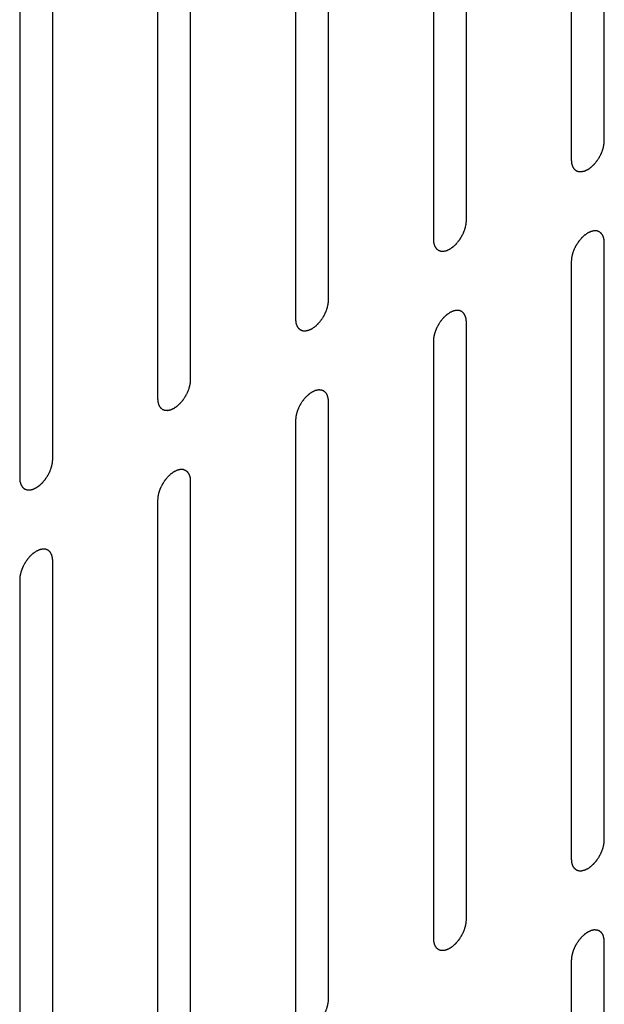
# Model space of a CAD drawing. Header units: inches. Extents: x 3 to 177, y 3 to 114.
# Tile 86 of 95: x 153.747 to 154.372, y 96.955 to 98.009. Entities that reach past the tile are written whole.
import ezdxf

# ---------------------------------------------------------------- set-up
doc = ezdxf.new("R2010")
doc.units = ezdxf.units.IN
doc.header["$LTSCALE"] = 9.973333
doc.header["$MEASUREMENT"] = 0
doc.layers.add('08_ALL_COSMETICS', color=7, linetype='CONTINUOUS')

msp = doc.modelspace()

# ---------------------------------------------------------------- linework, layer by layer
at = {"layer": '08_ALL_COSMETICS', "color": 7, "linetype": 'Continuous'}
for p, q in [((154.3722, 97.8795), (154.3722, 98.5191)), ((154.3369, 98.4987), (154.3369, 97.8591)), ((154.2247, 97.7943), (154.2247, 98.4339)), ((154.1893, 98.4135), (154.1893, 97.7739)), ((154.0771, 97.7091), (154.0771, 98.3487)), ((154.0418, 98.3283), (154.0418, 97.6887)), ((153.9296, 97.6239), (153.9296, 98.2635)), ((153.8942, 98.2431), (153.8942, 97.6035)), ((153.782, 97.5387), (153.782, 98.1783)), ((153.7467, 98.1579), (153.7467, 97.5183)), ((154.3722, 97.131), (154.3722, 97.7706)), ((154.3369, 97.7502), (154.3369, 97.1106)), ((154.2247, 97.0458), (154.2247, 97.6854)), ((154.1893, 97.665), (154.1893, 97.0254)), ((154.0771, 96.9606), (154.0771, 97.6002)), ((154.0418, 97.5798), (154.0418, 96.9402)), ((153.9296, 96.8755), (153.9296, 97.515)), ((153.8942, 97.4946), (153.8942, 96.855)), ((153.782, 96.7903), (153.782, 97.4299)), ((153.7467, 97.4094), (153.7467, 96.7699)), ((154.3722, 96.3826), (154.3722, 97.0221)), ((154.3369, 97.0017), (154.3369, 96.3621))]:
    msp.add_line(p, q, dxfattribs=at)
for points in [[(154.3369, 97.8591), (154.3369, 97.8587), (154.337, 97.8581), (154.337, 97.8572), (154.3371, 97.8564), (154.3372, 97.8558), (154.3372, 97.8555), (154.3372, 97.8553), (154.3373, 97.8551), (154.3374, 97.8548), (154.3375, 97.8543), (154.3377, 97.8537), (154.3379, 97.853), (154.3381, 97.8525), (154.3382, 97.8523), (154.3382, 97.852), (154.3383, 97.8519), (154.3384, 97.8517), (154.3387, 97.8513), (154.339, 97.8508), (154.3394, 97.8502), (154.3396, 97.8498), (154.3397, 97.8496), (154.3398, 97.8495), (154.34, 97.8494), (154.3402, 97.8492), (154.3405, 97.8489), (154.3409, 97.8485), (154.3414, 97.8482), (154.3417, 97.8479), (154.3419, 97.8477), (154.3421, 97.8476), (154.3422, 97.8476), (154.3424, 97.8475), (154.3427, 97.8474), (154.3431, 97.8472), (154.3435, 97.8471), (154.3439, 97.8469), (154.3443, 97.8468), (154.3446, 97.8467), (154.3447, 97.8466), (154.3449, 97.8466), (154.3452, 97.8466), (154.3456, 97.8466), (154.3462, 97.8466), (154.3469, 97.8465), (154.3473, 97.8465), (154.3476, 97.8465), (154.3478, 97.8465), (154.348, 97.8466), (154.3482, 97.8466), (154.3487, 97.8467), (154.3494, 97.8469), (154.3501, 97.847), (154.3506, 97.8471), (154.3509, 97.8472), (154.3511, 97.8472), (154.3513, 97.8473), (154.3516, 97.8475), (154.3521, 97.8477), (154.3528, 97.848), (154.3535, 97.8484), (154.354, 97.8486), (154.3543, 97.8488), (154.3546, 97.8488), (154.3548, 97.849), (154.3551, 97.8492), (154.3556, 97.8495), (154.3563, 97.85), (154.357, 97.8505), (154.3575, 97.8509), (154.3578, 97.8511), (154.358, 97.8512), (154.3582, 97.8514), (154.3585, 97.8517), (154.359, 97.8521), (154.3596, 97.8528), (154.3603, 97.8534), (154.3608, 97.8538), (154.3611, 97.8541), (154.3613, 97.8543), (154.3615, 97.8545), (154.3617, 97.8548), (154.3622, 97.8553), (154.3628, 97.8561), (154.3635, 97.8569), (154.3639, 97.8574), (154.3641, 97.8577), (154.3643, 97.8579), (154.3645, 97.8582), (154.3647, 97.8585), (154.3651, 97.8591), (154.3657, 97.86), (154.3663, 97.8608), (154.3667, 97.8614), (154.3669, 97.8618), (154.3671, 97.862), (154.3672, 97.8623), (154.3674, 97.8627), (154.3677, 97.8633), (154.3682, 97.8642), (154.3686, 97.8651), (154.3689, 97.8658), (154.3691, 97.8661), (154.3693, 97.8664), (154.3693, 97.8667), (154.3695, 97.867), (154.3697, 97.8677), (154.3701, 97.8686), (154.3704, 97.8695), (154.3706, 97.8702), (154.3708, 97.8706), (154.3709, 97.8708), (154.3709, 97.8711), (154.371, 97.8715), (154.3712, 97.8721), (154.3714, 97.873), (154.3716, 97.874), (154.3717, 97.8746), (154.3718, 97.875), (154.3719, 97.8752), (154.3719, 97.8755), (154.3719, 97.8759), (154.372, 97.8765), (154.3721, 97.8774), (154.3721, 97.8784), (154.3722, 97.8791), (154.3722, 97.8795)], [(154.1893, 97.7739), (154.1894, 97.7736), (154.1894, 97.7729), (154.1895, 97.772), (154.1896, 97.7712), (154.1896, 97.7707), (154.1897, 97.7703), (154.1897, 97.7701), (154.1897, 97.7699), (154.1898, 97.7696), (154.19, 97.7692), (154.1902, 97.7685), (154.1904, 97.7678), (154.1905, 97.7673), (154.1906, 97.7671), (154.1907, 97.7669), (154.1908, 97.7667), (154.1909, 97.7665), (154.1911, 97.7661), (154.1915, 97.7656), (154.1918, 97.765), (154.192, 97.7647), (154.1922, 97.7644), (154.1923, 97.7643), (154.1924, 97.7642), (154.1926, 97.764), (154.1929, 97.7637), (154.1934, 97.7634), (154.1939, 97.763), (154.1942, 97.7627), (154.1944, 97.7626), (154.1945, 97.7624), (154.1947, 97.7624), (154.1949, 97.7623), (154.1952, 97.7622), (154.1955, 97.7621), (154.196, 97.7619), (154.1964, 97.7617), (154.1968, 97.7616), (154.197, 97.7615), (154.1972, 97.7614), (154.1974, 97.7614), (154.1976, 97.7614), (154.1981, 97.7614), (154.1987, 97.7614), (154.1993, 97.7614), (154.1998, 97.7613), (154.2, 97.7613), (154.2002, 97.7613), (154.2004, 97.7614), (154.2007, 97.7614), (154.2012, 97.7615), (154.2019, 97.7617), (154.2026, 97.7618), (154.203, 97.7619), (154.2033, 97.762), (154.2035, 97.762), (154.2037, 97.7622), (154.204, 97.7623), (154.2045, 97.7625), (154.2053, 97.7629), (154.206, 97.7632), (154.2065, 97.7634), (154.2068, 97.7636), (154.207, 97.7637), (154.2072, 97.7638), (154.2075, 97.764), (154.208, 97.7644), (154.2087, 97.7649), (154.2094, 97.7654), (154.2099, 97.7657), (154.2102, 97.7659), (154.2104, 97.766), (154.2106, 97.7662), (154.2109, 97.7665), (154.2114, 97.7669), (154.2121, 97.7676), (154.2128, 97.7682), (154.2133, 97.7687), (154.2135, 97.7689), (154.2138, 97.7691), (154.2139, 97.7693), (154.2142, 97.7696), (154.2146, 97.7702), (154.2153, 97.7709), (154.2159, 97.7717), (154.2163, 97.7722), (154.2166, 97.7725), (154.2168, 97.7727), (154.217, 97.773), (154.2172, 97.7733), (154.2176, 97.7739), (154.2182, 97.7748), (154.2187, 97.7757), (154.2191, 97.7763), (154.2193, 97.7766), (154.2195, 97.7769), (154.2196, 97.7771), (154.2198, 97.7775), (154.2201, 97.7781), (154.2206, 97.779), (154.2211, 97.7799), (154.2214, 97.7806), (154.2216, 97.7809), (154.2217, 97.7812), (154.2218, 97.7815), (154.2219, 97.7819), (154.2222, 97.7825), (154.2225, 97.7834), (154.2229, 97.7844), (154.2231, 97.785), (154.2232, 97.7854), (154.2233, 97.7857), (154.2234, 97.7859), (154.2235, 97.7863), (154.2236, 97.7869), (154.2238, 97.7879), (154.224, 97.7888), (154.2242, 97.7894), (154.2243, 97.7898), (154.2244, 97.7901), (154.2244, 97.7903), (154.2244, 97.7907), (154.2244, 97.7913), (154.2245, 97.7922), (154.2246, 97.7932), (154.2247, 97.7939), (154.2247, 97.7943)], [(154.3722, 97.7706), (154.3722, 97.7709), (154.3722, 97.7716), (154.3721, 97.7725), (154.372, 97.7733), (154.372, 97.7738), (154.3719, 97.7741), (154.3719, 97.7744), (154.3718, 97.7746), (154.3718, 97.7749), (154.3716, 97.7753), (154.3714, 97.776), (154.3712, 97.7767), (154.371, 97.7771), (154.371, 97.7774), (154.3709, 97.7776), (154.3708, 97.7778), (154.3707, 97.778), (154.3704, 97.7784), (154.3701, 97.7789), (154.3698, 97.7794), (154.3695, 97.7798), (154.3694, 97.78), (154.3693, 97.7802), (154.3691, 97.7803), (154.369, 97.7805), (154.3686, 97.7807), (154.3682, 97.7811), (154.3677, 97.7815), (154.3674, 97.7818), (154.3672, 97.7819), (154.3671, 97.7821), (154.3669, 97.7821), (154.3667, 97.7822), (154.3664, 97.7823), (154.3661, 97.7824), (154.3656, 97.7826), (154.3652, 97.7828), (154.3648, 97.7829), (154.3646, 97.783), (154.3644, 97.7831), (154.3642, 97.783), (154.3639, 97.7831), (154.3635, 97.7831), (154.3629, 97.7831), (154.3622, 97.7831), (154.3618, 97.7832), (154.3615, 97.7832), (154.3614, 97.7832), (154.3611, 97.7831), (154.3609, 97.7831), (154.3604, 97.783), (154.3597, 97.7828), (154.359, 97.7826), (154.3585, 97.7825), (154.3583, 97.7825), (154.3581, 97.7824), (154.3578, 97.7823), (154.3575, 97.7822), (154.357, 97.782), (154.3563, 97.7816), (154.3556, 97.7813), (154.3551, 97.7811), (154.3548, 97.7809), (154.3546, 97.7808), (154.3543, 97.7807), (154.3541, 97.7805), (154.3536, 97.7801), (154.3528, 97.7796), (154.3521, 97.7791), (154.3516, 97.7788), (154.3513, 97.7786), (154.3511, 97.7785), (154.3509, 97.7782), (154.3506, 97.778), (154.3502, 97.7776), (154.3495, 97.7769), (154.3488, 97.7763), (154.3483, 97.7758), (154.348, 97.7756), (154.3478, 97.7754), (154.3476, 97.7752), (154.3474, 97.7749), (154.3469, 97.7743), (154.3463, 97.7736), (154.3457, 97.7728), (154.3452, 97.7723), (154.345, 97.772), (154.3448, 97.7718), (154.3446, 97.7715), (154.3444, 97.7712), (154.344, 97.7705), (154.3434, 97.7697), (154.3429, 97.7688), (154.3425, 97.7682), (154.3422, 97.7679), (154.342, 97.7676), (154.3419, 97.7673), (154.3417, 97.767), (154.3414, 97.7664), (154.341, 97.7654), (154.3405, 97.7645), (154.3402, 97.7639), (154.34, 97.7635), (154.3399, 97.7633), (154.3398, 97.763), (154.3396, 97.7626), (154.3394, 97.762), (154.3391, 97.7611), (154.3387, 97.7601), (154.3385, 97.7595), (154.3383, 97.7591), (154.3382, 97.7588), (154.3382, 97.7585), (154.3381, 97.7582), (154.3379, 97.7575), (154.3377, 97.7566), (154.3375, 97.7557), (154.3374, 97.7551), (154.3373, 97.7547), (154.3372, 97.7544), (154.3372, 97.7542), (154.3372, 97.7538), (154.3371, 97.7532), (154.3371, 97.7523), (154.337, 97.7513), (154.3369, 97.7505), (154.3369, 97.7502)], [(154.0418, 97.6887), (154.0418, 97.6884), (154.0419, 97.6877), (154.042, 97.6868), (154.042, 97.686), (154.0421, 97.6855), (154.0421, 97.6852), (154.0421, 97.6849), (154.0422, 97.6847), (154.0423, 97.6844), (154.0424, 97.684), (154.0426, 97.6833), (154.0428, 97.6826), (154.043, 97.6822), (154.0431, 97.6819), (154.0431, 97.6817), (154.0432, 97.6815), (154.0434, 97.6813), (154.0436, 97.6809), (154.0439, 97.6804), (154.0443, 97.6799), (154.0445, 97.6795), (154.0446, 97.6793), (154.0447, 97.6791), (154.0449, 97.679), (154.0451, 97.6788), (154.0454, 97.6786), (154.0458, 97.6782), (154.0463, 97.6778), (154.0466, 97.6775), (154.0468, 97.6774), (154.047, 97.6772), (154.0471, 97.6772), (154.0473, 97.6771), (154.0476, 97.677), (154.048, 97.6769), (154.0484, 97.6767), (154.0488, 97.6765), (154.0492, 97.6764), (154.0495, 97.6763), (154.0496, 97.6762), (154.0498, 97.6763), (154.0501, 97.6762), (154.0505, 97.6762), (154.0511, 97.6762), (154.0518, 97.6762), (154.0522, 97.6761), (154.0525, 97.6761), (154.0527, 97.6761), (154.0529, 97.6762), (154.0531, 97.6762), (154.0536, 97.6763), (154.0543, 97.6765), (154.055, 97.6767), (154.0555, 97.6768), (154.0558, 97.6768), (154.056, 97.6769), (154.0562, 97.677), (154.0565, 97.6771), (154.057, 97.6773), (154.0577, 97.6777), (154.0584, 97.678), (154.059, 97.6782), (154.0592, 97.6784), (154.0595, 97.6785), (154.0597, 97.6786), (154.06, 97.6788), (154.0605, 97.6792), (154.0612, 97.6797), (154.0619, 97.6802), (154.0624, 97.6805), (154.0627, 97.6807), (154.0629, 97.6808), (154.0631, 97.681), (154.0634, 97.6813), (154.0639, 97.6817), (154.0645, 97.6824), (154.0652, 97.683), (154.0657, 97.6835), (154.066, 97.6837), (154.0662, 97.6839), (154.0664, 97.6841), (154.0666, 97.6844), (154.0671, 97.685), (154.0677, 97.6857), (154.0684, 97.6865), (154.0688, 97.687), (154.0691, 97.6873), (154.0692, 97.6875), (154.0694, 97.6878), (154.0696, 97.6881), (154.07, 97.6887), (154.0706, 97.6896), (154.0712, 97.6905), (154.0716, 97.6911), (154.0718, 97.6914), (154.072, 97.6917), (154.0721, 97.692), (154.0723, 97.6923), (154.0726, 97.6929), (154.0731, 97.6938), (154.0735, 97.6948), (154.0738, 97.6954), (154.074, 97.6957), (154.0742, 97.696), (154.0742, 97.6963), (154.0744, 97.6967), (154.0746, 97.6973), (154.075, 97.6982), (154.0753, 97.6992), (154.0755, 97.6998), (154.0757, 97.7002), (154.0758, 97.7005), (154.0758, 97.7007), (154.0759, 97.7011), (154.0761, 97.7018), (154.0763, 97.7027), (154.0765, 97.7036), (154.0766, 97.7042), (154.0767, 97.7046), (154.0768, 97.7049), (154.0768, 97.7051), (154.0768, 97.7055), (154.0769, 97.7061), (154.077, 97.707), (154.0771, 97.708), (154.0771, 97.7087), (154.0771, 97.7091)], [(154.2247, 97.6854), (154.2247, 97.6857), (154.2246, 97.6864), (154.2245, 97.6873), (154.2244, 97.6881), (154.2244, 97.6886), (154.2244, 97.689), (154.2244, 97.6892), (154.2243, 97.6894), (154.2242, 97.6897), (154.2241, 97.6901), (154.2239, 97.6908), (154.2236, 97.6915), (154.2235, 97.692), (154.2234, 97.6922), (154.2234, 97.6924), (154.2232, 97.6926), (154.2231, 97.6928), (154.2229, 97.6932), (154.2225, 97.6937), (154.2222, 97.6943), (154.222, 97.6946), (154.2218, 97.6948), (154.2217, 97.695), (154.2216, 97.6951), (154.2214, 97.6953), (154.2211, 97.6956), (154.2206, 97.6959), (154.2202, 97.6963), (154.2198, 97.6966), (154.2196, 97.6967), (154.2195, 97.6969), (154.2193, 97.6969), (154.2191, 97.697), (154.2188, 97.6971), (154.2185, 97.6972), (154.2181, 97.6974), (154.2176, 97.6976), (154.2172, 97.6977), (154.217, 97.6978), (154.2169, 97.6979), (154.2167, 97.6979), (154.2164, 97.6979), (154.216, 97.6979), (154.2153, 97.6979), (154.2147, 97.6979), (154.2142, 97.698), (154.214, 97.698), (154.2138, 97.698), (154.2136, 97.6979), (154.2133, 97.6979), (154.2128, 97.6978), (154.2122, 97.6976), (154.2115, 97.6975), (154.211, 97.6974), (154.2107, 97.6973), (154.2105, 97.6973), (154.2103, 97.6971), (154.21, 97.697), (154.2095, 97.6968), (154.2088, 97.6964), (154.208, 97.6961), (154.2075, 97.6959), (154.2072, 97.6957), (154.207, 97.6956), (154.2068, 97.6955), (154.2065, 97.6953), (154.206, 97.6949), (154.2053, 97.6944), (154.2046, 97.6939), (154.2041, 97.6936), (154.2038, 97.6934), (154.2036, 97.6933), (154.2034, 97.6931), (154.2031, 97.6928), (154.2026, 97.6924), (154.2019, 97.6917), (154.2012, 97.6911), (154.2008, 97.6906), (154.2005, 97.6904), (154.2003, 97.6902), (154.2001, 97.69), (154.1998, 97.6897), (154.1994, 97.6891), (154.1987, 97.6884), (154.1981, 97.6876), (154.1977, 97.6871), (154.1974, 97.6868), (154.1972, 97.6866), (154.1971, 97.6863), (154.1968, 97.686), (154.1964, 97.6854), (154.1959, 97.6845), (154.1953, 97.6836), (154.1949, 97.683), (154.1947, 97.6827), (154.1945, 97.6824), (154.1944, 97.6822), (154.1942, 97.6818), (154.1939, 97.6812), (154.1934, 97.6803), (154.193, 97.6794), (154.1926, 97.6787), (154.1925, 97.6784), (154.1923, 97.6781), (154.1922, 97.6778), (154.1921, 97.6774), (154.1918, 97.6768), (154.1915, 97.6759), (154.1912, 97.6749), (154.1909, 97.6743), (154.1908, 97.6739), (154.1907, 97.6736), (154.1906, 97.6734), (154.1905, 97.673), (154.1904, 97.6724), (154.1902, 97.6714), (154.19, 97.6705), (154.1898, 97.6699), (154.1897, 97.6695), (154.1897, 97.6692), (154.1897, 97.669), (154.1896, 97.6686), (154.1896, 97.668), (154.1895, 97.6671), (154.1894, 97.6661), (154.1894, 97.6654), (154.1893, 97.665)], [(153.8942, 97.6035), (153.8943, 97.6032), (153.8943, 97.6026), (153.8944, 97.6016), (153.8945, 97.6008), (153.8945, 97.6003), (153.8946, 97.6), (153.8946, 97.5997), (153.8946, 97.5995), (153.8947, 97.5993), (153.8949, 97.5988), (153.8951, 97.5981), (153.8953, 97.5974), (153.8954, 97.597), (153.8955, 97.5967), (153.8956, 97.5965), (153.8957, 97.5963), (153.8958, 97.5961), (153.896, 97.5957), (153.8964, 97.5952), (153.8967, 97.5947), (153.8969, 97.5943), (153.8971, 97.5941), (153.8972, 97.5939), (153.8973, 97.5938), (153.8975, 97.5936), (153.8978, 97.5934), (153.8983, 97.593), (153.8988, 97.5926), (153.8991, 97.5923), (153.8993, 97.5922), (153.8994, 97.592), (153.8996, 97.592), (153.8998, 97.5919), (153.9001, 97.5918), (153.9004, 97.5917), (153.9009, 97.5915), (153.9013, 97.5914), (153.9017, 97.5912), (153.9019, 97.5911), (153.9021, 97.5911), (153.9023, 97.5911), (153.9025, 97.591), (153.903, 97.591), (153.9036, 97.591), (153.9042, 97.591), (153.9047, 97.591), (153.9049, 97.591), (153.9051, 97.5909), (153.9053, 97.591), (153.9056, 97.591), (153.9061, 97.5912), (153.9068, 97.5913), (153.9075, 97.5915), (153.9079, 97.5916), (153.9082, 97.5916), (153.9084, 97.5917), (153.9086, 97.5918), (153.9089, 97.5919), (153.9094, 97.5922), (153.9102, 97.5925), (153.9109, 97.5928), (153.9114, 97.5931), (153.9117, 97.5932), (153.9119, 97.5933), (153.9121, 97.5934), (153.9124, 97.5936), (153.9129, 97.594), (153.9136, 97.5945), (153.9143, 97.595), (153.9148, 97.5953), (153.9151, 97.5955), (153.9153, 97.5957), (153.9156, 97.5959), (153.9158, 97.5961), (153.9163, 97.5966), (153.917, 97.5972), (153.9177, 97.5978), (153.9182, 97.5983), (153.9184, 97.5985), (153.9187, 97.5987), (153.9188, 97.599), (153.9191, 97.5993), (153.9195, 97.5998), (153.9202, 97.6005), (153.9208, 97.6013), (153.9213, 97.6018), (153.9215, 97.6021), (153.9217, 97.6023), (153.9219, 97.6026), (153.9221, 97.603), (153.9225, 97.6036), (153.9231, 97.6044), (153.9236, 97.6053), (153.924, 97.6059), (153.9242, 97.6062), (153.9244, 97.6065), (153.9245, 97.6068), (153.9247, 97.6071), (153.925, 97.6078), (153.9255, 97.6087), (153.926, 97.6096), (153.9263, 97.6102), (153.9265, 97.6106), (153.9266, 97.6108), (153.9267, 97.6111), (153.9268, 97.6115), (153.9271, 97.6121), (153.9274, 97.6131), (153.9278, 97.614), (153.928, 97.6146), (153.9281, 97.615), (153.9282, 97.6153), (153.9283, 97.6156), (153.9284, 97.6159), (153.9285, 97.6166), (153.9287, 97.6175), (153.9289, 97.6184), (153.9291, 97.619), (153.9292, 97.6194), (153.9293, 97.6197), (153.9293, 97.6199), (153.9293, 97.6203), (153.9293, 97.6209), (153.9294, 97.6218), (153.9295, 97.6229), (153.9296, 97.6236), (153.9296, 97.6239)], [(154.0771, 97.6002), (154.0771, 97.6005), (154.0771, 97.6012), (154.077, 97.6021), (154.0769, 97.6029), (154.0769, 97.6035), (154.0768, 97.6038), (154.0768, 97.604), (154.0767, 97.6042), (154.0767, 97.6045), (154.0765, 97.6049), (154.0763, 97.6056), (154.0761, 97.6063), (154.076, 97.6068), (154.0759, 97.607), (154.0758, 97.6073), (154.0757, 97.6074), (154.0756, 97.6076), (154.0753, 97.608), (154.075, 97.6085), (154.0747, 97.6091), (154.0744, 97.6095), (154.0743, 97.6097), (154.0742, 97.6098), (154.074, 97.6099), (154.0739, 97.6101), (154.0735, 97.6104), (154.0731, 97.6108), (154.0726, 97.6111), (154.0723, 97.6114), (154.0721, 97.6116), (154.072, 97.6117), (154.0718, 97.6117), (154.0716, 97.6118), (154.0713, 97.6119), (154.071, 97.6121), (154.0705, 97.6122), (154.0701, 97.6124), (154.0697, 97.6125), (154.0695, 97.6126), (154.0693, 97.6127), (154.0691, 97.6127), (154.0689, 97.6127), (154.0684, 97.6127), (154.0678, 97.6127), (154.0671, 97.6128), (154.0667, 97.6128), (154.0664, 97.6128), (154.0663, 97.6128), (154.066, 97.6127), (154.0658, 97.6127), (154.0653, 97.6126), (154.0646, 97.6124), (154.0639, 97.6123), (154.0634, 97.6122), (154.0632, 97.6121), (154.063, 97.6121), (154.0627, 97.612), (154.0624, 97.6118), (154.0619, 97.6116), (154.0612, 97.6112), (154.0605, 97.6109), (154.06, 97.6107), (154.0597, 97.6105), (154.0595, 97.6105), (154.0592, 97.6103), (154.059, 97.6101), (154.0585, 97.6097), (154.0577, 97.6093), (154.057, 97.6088), (154.0565, 97.6084), (154.0562, 97.6082), (154.056, 97.6081), (154.0558, 97.6079), (154.0555, 97.6076), (154.0551, 97.6072), (154.0544, 97.6065), (154.0537, 97.6059), (154.0532, 97.6055), (154.0529, 97.6052), (154.0527, 97.605), (154.0525, 97.6048), (154.0523, 97.6045), (154.0518, 97.604), (154.0512, 97.6032), (154.0506, 97.6024), (154.0501, 97.6019), (154.0499, 97.6016), (154.0497, 97.6014), (154.0495, 97.6011), (154.0493, 97.6008), (154.0489, 97.6002), (154.0483, 97.5993), (154.0478, 97.5985), (154.0474, 97.5978), (154.0471, 97.5975), (154.047, 97.5972), (154.0468, 97.597), (154.0466, 97.5966), (154.0463, 97.596), (154.0459, 97.5951), (154.0454, 97.5942), (154.0451, 97.5935), (154.0449, 97.5932), (154.0448, 97.5929), (154.0447, 97.5926), (154.0445, 97.5923), (154.0443, 97.5916), (154.044, 97.5907), (154.0436, 97.5897), (154.0434, 97.5891), (154.0432, 97.5887), (154.0431, 97.5884), (154.0431, 97.5882), (154.043, 97.5878), (154.0428, 97.5872), (154.0426, 97.5863), (154.0424, 97.5853), (154.0423, 97.5847), (154.0422, 97.5843), (154.0421, 97.5841), (154.0421, 97.5838), (154.0421, 97.5834), (154.042, 97.5828), (154.042, 97.5819), (154.0419, 97.5809), (154.0418, 97.5802), (154.0418, 97.5798)], [(153.7467, 97.5183), (153.7467, 97.518), (153.7468, 97.5174), (153.7469, 97.5164), (153.7469, 97.5156), (153.747, 97.5151), (153.747, 97.5148), (153.747, 97.5145), (153.7471, 97.5143), (153.7472, 97.5141), (153.7473, 97.5136), (153.7475, 97.5129), (153.7477, 97.5123), (153.7479, 97.5118), (153.748, 97.5115), (153.748, 97.5113), (153.7481, 97.5111), (153.7483, 97.5109), (153.7485, 97.5106), (153.7488, 97.51), (153.7492, 97.5095), (153.7494, 97.5091), (153.7495, 97.5089), (153.7496, 97.5087), (153.7498, 97.5086), (153.75, 97.5085), (153.7503, 97.5082), (153.7507, 97.5078), (153.7512, 97.5074), (153.7515, 97.5071), (153.7517, 97.507), (153.7519, 97.5069), (153.752, 97.5068), (153.7523, 97.5067), (153.7525, 97.5066), (153.7529, 97.5065), (153.7533, 97.5063), (153.7538, 97.5062), (153.7541, 97.506), (153.7544, 97.5059), (153.7545, 97.5059), (153.7547, 97.5059), (153.755, 97.5059), (153.7554, 97.5058), (153.756, 97.5058), (153.7567, 97.5058), (153.7571, 97.5058), (153.7574, 97.5058), (153.7576, 97.5057), (153.7578, 97.5058), (153.758, 97.5059), (153.7585, 97.506), (153.7592, 97.5061), (153.7599, 97.5063), (153.7604, 97.5064), (153.7607, 97.5065), (153.7609, 97.5065), (153.7611, 97.5066), (153.7614, 97.5067), (153.7619, 97.507), (153.7626, 97.5073), (153.7633, 97.5076), (153.7639, 97.5079), (153.7641, 97.508), (153.7644, 97.5081), (153.7646, 97.5083), (153.7649, 97.5085), (153.7654, 97.5088), (153.7661, 97.5093), (153.7668, 97.5098), (153.7673, 97.5101), (153.7676, 97.5103), (153.7678, 97.5105), (153.768, 97.5107), (153.7683, 97.5109), (153.7688, 97.5114), (153.7694, 97.512), (153.7701, 97.5126), (153.7706, 97.5131), (153.7709, 97.5133), (153.7711, 97.5135), (153.7713, 97.5138), (153.7715, 97.5141), (153.772, 97.5146), (153.7726, 97.5154), (153.7733, 97.5161), (153.7737, 97.5166), (153.774, 97.5169), (153.7742, 97.5172), (153.7743, 97.5174), (153.7745, 97.5178), (153.7749, 97.5184), (153.7755, 97.5192), (153.7761, 97.5201), (153.7765, 97.5207), (153.7767, 97.521), (153.7769, 97.5213), (153.777, 97.5216), (153.7772, 97.5219), (153.7775, 97.5226), (153.778, 97.5235), (153.7784, 97.5244), (153.7787, 97.525), (153.7789, 97.5254), (153.7791, 97.5256), (153.7792, 97.5259), (153.7793, 97.5263), (153.7795, 97.5269), (153.7799, 97.5279), (153.7802, 97.5288), (153.7804, 97.5295), (153.7806, 97.5298), (153.7807, 97.5301), (153.7807, 97.5304), (153.7808, 97.5307), (153.781, 97.5314), (153.7812, 97.5323), (153.7814, 97.5332), (153.7815, 97.5339), (153.7816, 97.5342), (153.7817, 97.5345), (153.7817, 97.5348), (153.7817, 97.5351), (153.7818, 97.5357), (153.7819, 97.5366), (153.782, 97.5377), (153.782, 97.5384), (153.782, 97.5387)], [(153.9296, 97.515), (153.9296, 97.5154), (153.9295, 97.516), (153.9294, 97.5169), (153.9293, 97.5177), (153.9293, 97.5183), (153.9293, 97.5186), (153.9293, 97.5188), (153.9292, 97.519), (153.9291, 97.5193), (153.929, 97.5198), (153.9288, 97.5204), (153.9285, 97.5211), (153.9284, 97.5216), (153.9283, 97.5219), (153.9283, 97.5221), (153.9282, 97.5222), (153.928, 97.5224), (153.9278, 97.5228), (153.9274, 97.5233), (153.9271, 97.5239), (153.9269, 97.5243), (153.9267, 97.5245), (153.9266, 97.5247), (153.9265, 97.5248), (153.9263, 97.5249), (153.926, 97.5252), (153.9255, 97.5256), (153.9251, 97.5259), (153.9247, 97.5262), (153.9245, 97.5264), (153.9244, 97.5265), (153.9242, 97.5265), (153.924, 97.5266), (153.9237, 97.5267), (153.9234, 97.5269), (153.923, 97.527), (153.9225, 97.5272), (153.9221, 97.5273), (153.9219, 97.5274), (153.9218, 97.5275), (153.9216, 97.5275), (153.9213, 97.5275), (153.9209, 97.5275), (153.9202, 97.5275), (153.9196, 97.5276), (153.9191, 97.5276), (153.9189, 97.5276), (153.9187, 97.5276), (153.9185, 97.5276), (153.9182, 97.5275), (153.9177, 97.5274), (153.9171, 97.5272), (153.9164, 97.5271), (153.9159, 97.527), (153.9156, 97.5269), (153.9154, 97.5269), (153.9152, 97.5268), (153.9149, 97.5266), (153.9144, 97.5264), (153.9137, 97.5261), (153.9129, 97.5257), (153.9124, 97.5255), (153.9121, 97.5254), (153.9119, 97.5253), (153.9117, 97.5251), (153.9114, 97.5249), (153.9109, 97.5246), (153.9102, 97.5241), (153.9095, 97.5236), (153.909, 97.5232), (153.9087, 97.523), (153.9085, 97.5229), (153.9083, 97.5227), (153.908, 97.5224), (153.9075, 97.522), (153.9068, 97.5214), (153.9061, 97.5207), (153.9057, 97.5203), (153.9054, 97.52), (153.9052, 97.5198), (153.905, 97.5196), (153.9047, 97.5193), (153.9043, 97.5188), (153.9037, 97.518), (153.903, 97.5173), (153.9026, 97.5167), (153.9023, 97.5164), (153.9021, 97.5162), (153.902, 97.5159), (153.9017, 97.5156), (153.9013, 97.515), (153.9008, 97.5141), (153.9002, 97.5133), (153.8998, 97.5127), (153.8996, 97.5123), (153.8994, 97.5121), (153.8993, 97.5118), (153.8991, 97.5114), (153.8988, 97.5108), (153.8983, 97.5099), (153.8979, 97.509), (153.8975, 97.5083), (153.8974, 97.508), (153.8972, 97.5077), (153.8971, 97.5074), (153.897, 97.5071), (153.8967, 97.5064), (153.8964, 97.5055), (153.8961, 97.5046), (153.8958, 97.5039), (153.8957, 97.5035), (153.8956, 97.5033), (153.8955, 97.503), (153.8954, 97.5026), (153.8953, 97.502), (153.8951, 97.5011), (153.8949, 97.5002), (153.8947, 97.4995), (153.8946, 97.4991), (153.8946, 97.4989), (153.8946, 97.4986), (153.8945, 97.4983), (153.8945, 97.4976), (153.8944, 97.4968), (153.8943, 97.4957), (153.8943, 97.495), (153.8942, 97.4946)], [(153.782, 97.4299), (153.782, 97.4302), (153.782, 97.4308), (153.7819, 97.4317), (153.7818, 97.4325), (153.7818, 97.4331), (153.7817, 97.4334), (153.7817, 97.4336), (153.7816, 97.4338), (153.7816, 97.4341), (153.7814, 97.4346), (153.7812, 97.4353), (153.781, 97.4359), (153.7809, 97.4364), (153.7808, 97.4367), (153.7807, 97.4369), (153.7806, 97.437), (153.7805, 97.4372), (153.7802, 97.4376), (153.7799, 97.4382), (153.7796, 97.4387), (153.7793, 97.4391), (153.7792, 97.4393), (153.7791, 97.4395), (153.7789, 97.4396), (153.7788, 97.4397), (153.7784, 97.44), (153.778, 97.4404), (153.7775, 97.4408), (153.7772, 97.441), (153.777, 97.4412), (153.7769, 97.4413), (153.7767, 97.4414), (153.7765, 97.4415), (153.7762, 97.4416), (153.7759, 97.4417), (153.7754, 97.4418), (153.775, 97.442), (153.7746, 97.4422), (153.7744, 97.4422), (153.7742, 97.4423), (153.774, 97.4423), (153.7738, 97.4423), (153.7733, 97.4423), (153.7727, 97.4424), (153.772, 97.4424), (153.7716, 97.4424), (153.7713, 97.4424), (153.7712, 97.4424), (153.7709, 97.4424), (153.7707, 97.4423), (153.7702, 97.4422), (153.7695, 97.4421), (153.7688, 97.4419), (153.7683, 97.4418), (153.7681, 97.4417), (153.7679, 97.4417), (153.7676, 97.4416), (153.7673, 97.4414), (153.7668, 97.4412), (153.7661, 97.4409), (153.7654, 97.4405), (153.7649, 97.4403), (153.7646, 97.4402), (153.7644, 97.4401), (153.7641, 97.4399), (153.7639, 97.4397), (153.7634, 97.4394), (153.7626, 97.4389), (153.7619, 97.4384), (153.7614, 97.438), (153.7611, 97.4378), (153.7609, 97.4377), (153.7607, 97.4375), (153.7604, 97.4373), (153.76, 97.4368), (153.7593, 97.4362), (153.7586, 97.4355), (153.7581, 97.4351), (153.7578, 97.4348), (153.7576, 97.4346), (153.7574, 97.4344), (153.7572, 97.4341), (153.7567, 97.4336), (153.7561, 97.4328), (153.7555, 97.4321), (153.755, 97.4315), (153.7548, 97.4312), (153.7546, 97.431), (153.7544, 97.4307), (153.7542, 97.4304), (153.7538, 97.4298), (153.7532, 97.4289), (153.7527, 97.4281), (153.7523, 97.4275), (153.752, 97.4271), (153.7519, 97.4269), (153.7517, 97.4266), (153.7515, 97.4262), (153.7512, 97.4256), (153.7508, 97.4247), (153.7503, 97.4238), (153.75, 97.4232), (153.7498, 97.4228), (153.7497, 97.4225), (153.7496, 97.4222), (153.7494, 97.4219), (153.7492, 97.4212), (153.7489, 97.4203), (153.7485, 97.4194), (153.7483, 97.4187), (153.7481, 97.4184), (153.748, 97.4181), (153.748, 97.4178), (153.7479, 97.4174), (153.7477, 97.4168), (153.7475, 97.4159), (153.7473, 97.415), (153.7472, 97.4143), (153.7471, 97.414), (153.747, 97.4137), (153.747, 97.4134), (153.747, 97.4131), (153.7469, 97.4124), (153.7469, 97.4116), (153.7468, 97.4105), (153.7467, 97.4098), (153.7467, 97.4094)], [(154.3369, 97.1106), (154.3369, 97.1103), (154.337, 97.1097), (154.337, 97.1087), (154.3371, 97.1079), (154.3372, 97.1074), (154.3372, 97.1071), (154.3372, 97.1068), (154.3373, 97.1066), (154.3374, 97.1064), (154.3375, 97.1059), (154.3377, 97.1052), (154.3379, 97.1045), (154.3381, 97.1041), (154.3382, 97.1038), (154.3382, 97.1036), (154.3383, 97.1034), (154.3384, 97.1032), (154.3387, 97.1028), (154.339, 97.1023), (154.3394, 97.1018), (154.3396, 97.1014), (154.3397, 97.1012), (154.3398, 97.101), (154.34, 97.1009), (154.3402, 97.1007), (154.3405, 97.1005), (154.3409, 97.1001), (154.3414, 97.0997), (154.3417, 97.0994), (154.3419, 97.0993), (154.3421, 97.0991), (154.3422, 97.0991), (154.3424, 97.099), (154.3427, 97.0989), (154.3431, 97.0988), (154.3435, 97.0986), (154.3439, 97.0985), (154.3443, 97.0983), (154.3446, 97.0982), (154.3447, 97.0982), (154.3449, 97.0982), (154.3452, 97.0981), (154.3456, 97.0981), (154.3462, 97.0981), (154.3469, 97.0981), (154.3473, 97.0981), (154.3476, 97.0981), (154.3478, 97.098), (154.348, 97.0981), (154.3482, 97.0981), (154.3487, 97.0983), (154.3494, 97.0984), (154.3501, 97.0986), (154.3506, 97.0987), (154.3509, 97.0987), (154.3511, 97.0988), (154.3513, 97.0989), (154.3516, 97.099), (154.3521, 97.0993), (154.3528, 97.0996), (154.3535, 97.0999), (154.354, 97.1002), (154.3543, 97.1003), (154.3546, 97.1004), (154.3548, 97.1005), (154.3551, 97.1007), (154.3556, 97.1011), (154.3563, 97.1016), (154.357, 97.1021), (154.3575, 97.1024), (154.3578, 97.1026), (154.358, 97.1028), (154.3582, 97.103), (154.3585, 97.1032), (154.359, 97.1037), (154.3596, 97.1043), (154.3603, 97.1049), (154.3608, 97.1054), (154.3611, 97.1056), (154.3613, 97.1058), (154.3615, 97.1061), (154.3617, 97.1064), (154.3622, 97.1069), (154.3628, 97.1076), (154.3635, 97.1084), (154.3639, 97.1089), (154.3641, 97.1092), (154.3643, 97.1094), (154.3645, 97.1097), (154.3647, 97.1101), (154.3651, 97.1107), (154.3657, 97.1115), (154.3663, 97.1124), (154.3667, 97.113), (154.3669, 97.1133), (154.3671, 97.1136), (154.3672, 97.1139), (154.3674, 97.1142), (154.3677, 97.1149), (154.3682, 97.1158), (154.3686, 97.1167), (154.3689, 97.1173), (154.3691, 97.1177), (154.3693, 97.1179), (154.3693, 97.1182), (154.3695, 97.1186), (154.3697, 97.1192), (154.3701, 97.1202), (154.3704, 97.1211), (154.3706, 97.1217), (154.3708, 97.1221), (154.3709, 97.1224), (154.3709, 97.1227), (154.371, 97.123), (154.3712, 97.1237), (154.3714, 97.1246), (154.3716, 97.1255), (154.3717, 97.1261), (154.3718, 97.1265), (154.3719, 97.1268), (154.3719, 97.127), (154.3719, 97.1274), (154.372, 97.128), (154.3721, 97.1289), (154.3721, 97.13), (154.3722, 97.1307), (154.3722, 97.131)], [(154.1893, 97.0254), (154.1894, 97.0251), (154.1894, 97.0245), (154.1895, 97.0235), (154.1896, 97.0227), (154.1896, 97.0222), (154.1897, 97.0219), (154.1897, 97.0216), (154.1897, 97.0214), (154.1898, 97.0212), (154.19, 97.0207), (154.1902, 97.02), (154.1904, 97.0194), (154.1905, 97.0189), (154.1906, 97.0186), (154.1907, 97.0184), (154.1908, 97.0182), (154.1909, 97.018), (154.1911, 97.0177), (154.1915, 97.0171), (154.1918, 97.0166), (154.192, 97.0162), (154.1922, 97.016), (154.1923, 97.0158), (154.1924, 97.0157), (154.1926, 97.0156), (154.1929, 97.0153), (154.1934, 97.0149), (154.1939, 97.0145), (154.1942, 97.0142), (154.1944, 97.0141), (154.1945, 97.014), (154.1947, 97.0139), (154.1949, 97.0138), (154.1952, 97.0137), (154.1955, 97.0136), (154.196, 97.0134), (154.1964, 97.0133), (154.1968, 97.0131), (154.197, 97.013), (154.1972, 97.013), (154.1974, 97.013), (154.1976, 97.013), (154.1981, 97.0129), (154.1987, 97.0129), (154.1993, 97.0129), (154.1998, 97.0129), (154.2, 97.0129), (154.2002, 97.0128), (154.2004, 97.0129), (154.2007, 97.013), (154.2012, 97.0131), (154.2019, 97.0132), (154.2026, 97.0134), (154.203, 97.0135), (154.2033, 97.0136), (154.2035, 97.0136), (154.2037, 97.0137), (154.204, 97.0138), (154.2045, 97.0141), (154.2053, 97.0144), (154.206, 97.0147), (154.2065, 97.015), (154.2068, 97.0151), (154.207, 97.0152), (154.2072, 97.0154), (154.2075, 97.0156), (154.208, 97.0159), (154.2087, 97.0164), (154.2094, 97.0169), (154.2099, 97.0172), (154.2102, 97.0174), (154.2104, 97.0176), (154.2106, 97.0178), (154.2109, 97.018), (154.2114, 97.0185), (154.2121, 97.0191), (154.2128, 97.0197), (154.2133, 97.0202), (154.2135, 97.0204), (154.2138, 97.0206), (154.2139, 97.0209), (154.2142, 97.0212), (154.2146, 97.0217), (154.2153, 97.0225), (154.2159, 97.0232), (154.2163, 97.0237), (154.2166, 97.024), (154.2168, 97.0243), (154.217, 97.0245), (154.2172, 97.0249), (154.2176, 97.0255), (154.2182, 97.0263), (154.2187, 97.0272), (154.2191, 97.0278), (154.2193, 97.0281), (154.2195, 97.0284), (154.2196, 97.0287), (154.2198, 97.029), (154.2201, 97.0297), (154.2206, 97.0306), (154.2211, 97.0315), (154.2214, 97.0321), (154.2216, 97.0325), (154.2217, 97.0327), (154.2218, 97.033), (154.2219, 97.0334), (154.2222, 97.034), (154.2225, 97.035), (154.2229, 97.0359), (154.2231, 97.0366), (154.2232, 97.0369), (154.2233, 97.0372), (154.2234, 97.0375), (154.2235, 97.0378), (154.2236, 97.0385), (154.2238, 97.0394), (154.224, 97.0403), (154.2242, 97.041), (154.2243, 97.0413), (154.2244, 97.0416), (154.2244, 97.0419), (154.2244, 97.0422), (154.2244, 97.0428), (154.2245, 97.0437), (154.2246, 97.0448), (154.2247, 97.0455), (154.2247, 97.0458)], [(154.3722, 97.0221), (154.3722, 97.0225), (154.3722, 97.0231), (154.3721, 97.024), (154.372, 97.0248), (154.372, 97.0254), (154.3719, 97.0257), (154.3719, 97.0259), (154.3718, 97.0261), (154.3718, 97.0264), (154.3716, 97.0269), (154.3714, 97.0275), (154.3712, 97.0282), (154.371, 97.0287), (154.371, 97.029), (154.3709, 97.0292), (154.3708, 97.0293), (154.3707, 97.0295), (154.3704, 97.0299), (154.3701, 97.0304), (154.3698, 97.031), (154.3695, 97.0314), (154.3694, 97.0316), (154.3693, 97.0318), (154.3691, 97.0319), (154.369, 97.032), (154.3686, 97.0323), (154.3682, 97.0327), (154.3677, 97.033), (154.3674, 97.0333), (154.3672, 97.0335), (154.3671, 97.0336), (154.3669, 97.0336), (154.3667, 97.0337), (154.3664, 97.0338), (154.3661, 97.034), (154.3656, 97.0341), (154.3652, 97.0343), (154.3648, 97.0344), (154.3646, 97.0345), (154.3644, 97.0346), (154.3642, 97.0346), (154.3639, 97.0346), (154.3635, 97.0346), (154.3629, 97.0346), (154.3622, 97.0347), (154.3618, 97.0347), (154.3615, 97.0347), (154.3614, 97.0347), (154.3611, 97.0347), (154.3609, 97.0346), (154.3604, 97.0345), (154.3597, 97.0343), (154.359, 97.0342), (154.3585, 97.0341), (154.3583, 97.034), (154.3581, 97.034), (154.3578, 97.0339), (154.3575, 97.0337), (154.357, 97.0335), (154.3563, 97.0332), (154.3556, 97.0328), (154.3551, 97.0326), (154.3548, 97.0325), (154.3546, 97.0324), (154.3543, 97.0322), (154.3541, 97.032), (154.3536, 97.0317), (154.3528, 97.0312), (154.3521, 97.0307), (154.3516, 97.0303), (154.3513, 97.0301), (154.3511, 97.03), (154.3509, 97.0298), (154.3506, 97.0295), (154.3502, 97.0291), (154.3495, 97.0285), (154.3488, 97.0278), (154.3483, 97.0274), (154.348, 97.0271), (154.3478, 97.0269), (154.3476, 97.0267), (154.3474, 97.0264), (154.3469, 97.0259), (154.3463, 97.0251), (154.3457, 97.0244), (154.3452, 97.0238), (154.345, 97.0235), (154.3448, 97.0233), (154.3446, 97.023), (154.3444, 97.0227), (154.344, 97.0221), (154.3434, 97.0212), (154.3429, 97.0204), (154.3425, 97.0198), (154.3422, 97.0194), (154.342, 97.0192), (154.3419, 97.0189), (154.3417, 97.0185), (154.3414, 97.0179), (154.341, 97.017), (154.3405, 97.0161), (154.3402, 97.0154), (154.34, 97.0151), (154.3399, 97.0148), (154.3398, 97.0145), (154.3396, 97.0142), (154.3394, 97.0135), (154.3391, 97.0126), (154.3387, 97.0117), (154.3385, 97.011), (154.3383, 97.0106), (154.3382, 97.0104), (154.3382, 97.0101), (154.3381, 97.0097), (154.3379, 97.0091), (154.3377, 97.0082), (154.3375, 97.0073), (154.3374, 97.0066), (154.3373, 97.0062), (154.3372, 97.006), (154.3372, 97.0057), (154.3372, 97.0054), (154.3371, 97.0047), (154.3371, 97.0039), (154.337, 97.0028), (154.3369, 97.0021), (154.3369, 97.0017)], [(154.0418, 96.9402), (154.0418, 96.9399), (154.0419, 96.9393), (154.042, 96.9383), (154.042, 96.9376), (154.0421, 96.937), (154.0421, 96.9367), (154.0421, 96.9364), (154.0422, 96.9363), (154.0423, 96.936), (154.0424, 96.9355), (154.0426, 96.9348), (154.0428, 96.9342), (154.043, 96.9337), (154.0431, 96.9334), (154.0431, 96.9332), (154.0432, 96.9331), (154.0434, 96.9328), (154.0436, 96.9325), (154.0439, 96.9319), (154.0443, 96.9314), (154.0445, 96.931), (154.0446, 96.9308), (154.0447, 96.9306), (154.0449, 96.9305), (154.0451, 96.9304), (154.0454, 96.9301), (154.0458, 96.9297), (154.0463, 96.9293), (154.0466, 96.9291), (154.0468, 96.9289), (154.047, 96.9288), (154.0471, 96.9287), (154.0473, 96.9286), (154.0476, 96.9285), (154.048, 96.9284), (154.0484, 96.9282), (154.0488, 96.9281), (154.0492, 96.9279), (154.0495, 96.9279), (154.0496, 96.9278), (154.0498, 96.9278), (154.0501, 96.9278), (154.0505, 96.9278), (154.0511, 96.9277), (154.0518, 96.9277), (154.0522, 96.9277), (154.0525, 96.9277), (154.0527, 96.9277), (154.0529, 96.9277), (154.0531, 96.9278), (154.0536, 96.9279), (154.0543, 96.928), (154.055, 96.9282), (154.0555, 96.9283), (154.0558, 96.9284), (154.056, 96.9284), (154.0562, 96.9285), (154.0565, 96.9286), (154.057, 96.9289), (154.0577, 96.9292), (154.0584, 96.9296), (154.059, 96.9298), (154.0592, 96.9299), (154.0595, 96.93), (154.0597, 96.9302), (154.06, 96.9304), (154.0605, 96.9307), (154.0612, 96.9312), (154.0619, 96.9317), (154.0624, 96.932), (154.0627, 96.9322), (154.0629, 96.9324), (154.0631, 96.9326), (154.0634, 96.9328), (154.0639, 96.9333), (154.0645, 96.9339), (154.0652, 96.9346), (154.0657, 96.935), (154.066, 96.9353), (154.0662, 96.9354), (154.0664, 96.9357), (154.0666, 96.936), (154.0671, 96.9365), (154.0677, 96.9373), (154.0684, 96.938), (154.0688, 96.9385), (154.0691, 96.9389), (154.0692, 96.9391), (154.0694, 96.9393), (154.0696, 96.9397), (154.07, 96.9403), (154.0706, 96.9411), (154.0712, 96.942), (154.0716, 96.9426), (154.0718, 96.943), (154.072, 96.9432), (154.0721, 96.9435), (154.0723, 96.9439), (154.0726, 96.9445), (154.0731, 96.9454), (154.0735, 96.9463), (154.0738, 96.9469), (154.074, 96.9473), (154.0742, 96.9476), (154.0742, 96.9478), (154.0744, 96.9482), (154.0746, 96.9489), (154.075, 96.9498), (154.0753, 96.9507), (154.0755, 96.9514), (154.0757, 96.9517), (154.0758, 96.952), (154.0758, 96.9523), (154.0759, 96.9527), (154.0761, 96.9533), (154.0763, 96.9542), (154.0765, 96.9551), (154.0766, 96.9558), (154.0767, 96.9561), (154.0768, 96.9564), (154.0768, 96.9567), (154.0768, 96.957), (154.0769, 96.9576), (154.077, 96.9585), (154.0771, 96.9596), (154.0771, 96.9603), (154.0771, 96.9606)]]:
    msp.add_open_spline(points, degree=3, knots=[0, 0, 0, 0, 0.015625, 0.03125, 0.046875, 0.054688, 0.058594, 0.0625, 0.066406, 0.070312, 0.078125, 0.09375, 0.109375, 0.117188, 0.121094, 0.125, 0.128906, 0.132812, 0.140625, 0.15625, 0.171875, 0.179688, 0.183594, 0.1875, 0.191406, 0.195312, 0.203125, 0.21875, 0.234375, 0.242188, 0.246094, 0.25, 0.253906, 0.257812, 0.265625, 0.273438, 0.28125, 0.296875, 0.304688, 0.308594, 0.3125, 0.316406, 0.320312, 0.328125, 0.34375, 0.359375, 0.367188, 0.371094, 0.375, 0.378906, 0.382812, 0.390625, 0.40625, 0.421875, 0.429688, 0.433594, 0.4375, 0.441406, 0.445312, 0.453125, 0.46875, 0.484375, 0.492188, 0.496094, 0.5, 0.503906, 0.507812, 0.515625, 0.53125, 0.546875, 0.554688, 0.558594, 0.5625, 0.566406, 0.570312, 0.578125, 0.59375, 0.609375, 0.617188, 0.621094, 0.625, 0.628906, 0.632812, 0.640625, 0.65625, 0.671875, 0.679688, 0.683594, 0.6875, 0.691406, 0.695312, 0.703125, 0.71875, 0.734375, 0.742188, 0.746094, 0.75, 0.753906, 0.757812, 0.765625, 0.78125, 0.796875, 0.804688, 0.808594, 0.8125, 0.816406, 0.820312, 0.828125, 0.84375, 0.859375, 0.867188, 0.871094, 0.875, 0.878906, 0.882812, 0.890625, 0.90625, 0.921875, 0.929688, 0.933594, 0.9375, 0.941406, 0.945312, 0.953125, 0.96875, 0.984375, 1, 1, 1, 1], dxfattribs=at)

doc.saveas('drawing.dxf')
